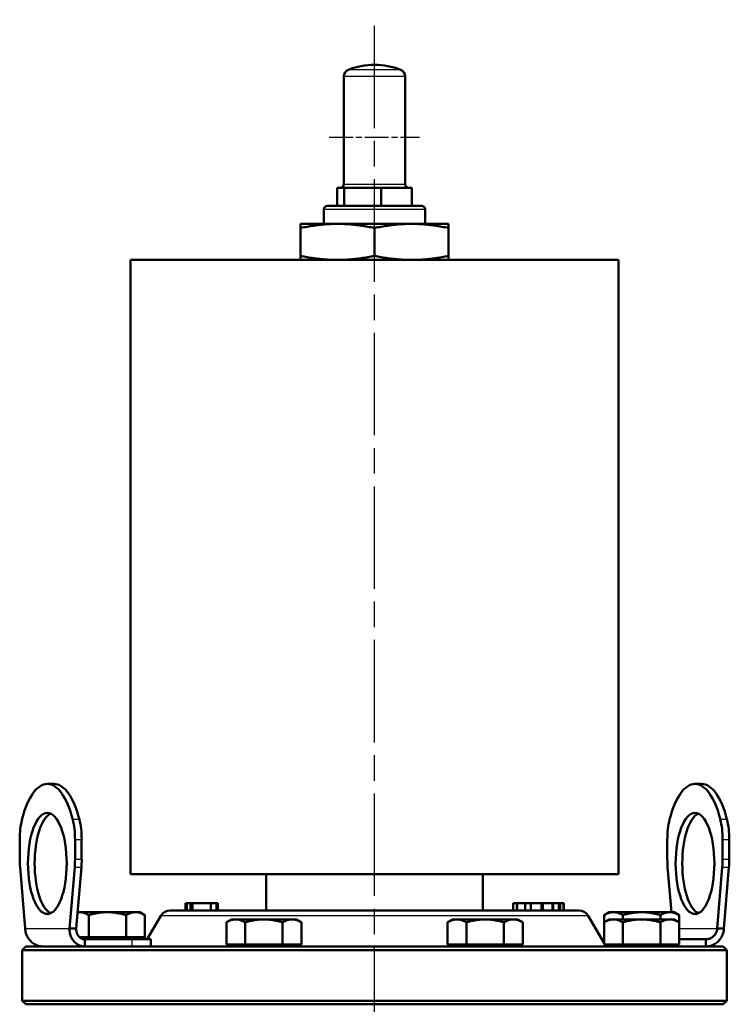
# Model space of a CAD drawing. Header units: millimetres. Extents: x 179 to 1975, y 100 to 1286.
# Tile 18 of 77: x 205 to 402, y 1013 to 1286. Entities that reach past the tile are written whole.
import ezdxf

# ---------------------------------------------------------------- set-up
doc = ezdxf.new("R2010")
doc.units = ezdxf.units.MM
doc.header["$LTSCALE"] = 5
doc.linetypes.add('CHAIN', pattern=[0.3543, 0.2362, -0.0295, 0.0591, -0.0295])
for name, color, linetype, lineweight in [('Mittellinie(DIN)', 4, 'CHAIN', 25), ('Mittelpunktmarkierung(DIN)', 4, 'CHAIN', 25), ('Sichtbare Kanten(DIN)', 7, 'Continuous', 50), ('Sichtbare tangentiale Kanten(DIN)', 3, 'Continuous', 25)]:
    doc.layers.add(name, color=color, linetype=linetype, lineweight=lineweight)

msp = doc.modelspace()

# ---------------------------------------------------------------- linework, layer by layer
at = {"layer": 'Mittellinie(DIN)', "linetype": 'CHAIN', "ltscale": 23.990969}
msp.add_line((303.61, 490.64), (303.61, 1285.65), dxfattribs=at)
at = {"layer": 'Mittelpunktmarkierung(DIN)', "linetype": 'CHAIN', "ltscale": 5.555937}
msp.add_line((291.11, 1253.15), (316.11, 1253.15), dxfattribs=at)
at = {"layer": 'Sichtbare Kanten(DIN)'}
for p, q in [((295.11, 1269.93), (295.11, 1240.14)), ((312.11, 1269.93), (312.11, 1240.14)), ((293.31, 1239.14), (294.25, 1239.14)), ((293.31, 1239.14), (293.31, 1234.14)), ((294.25, 1239.14), (295.2, 1239.14)), ((295.2, 1239.14), (300.35, 1239.14)), ((295.2, 1239.14), (295.2, 1234.14)), ((300.35, 1239.14), (305.5, 1239.14)), ((305.5, 1239.14), (309.71, 1239.14)), ((305.5, 1239.14), (305.5, 1234.14)), ((309.71, 1239.14), (313.92, 1239.14)), ((313.92, 1239.14), (313.92, 1234.14)), ((289.61, 1229.14), (289.61, 1233.14)), ((290.61, 1234.14), (316.61, 1234.14)), ((317.61, 1229.14), (317.61, 1233.14)), ((293.36, 1229.14), (283.11, 1229.14)), ((283.11, 1227.99), (283.11, 1229.14)), ((313.86, 1229.14), (293.36, 1229.14)), ((324.11, 1229.14), (313.86, 1229.14)), ((324.11, 1229.14), (324.11, 1227.99)), ((283.11, 1220.3), (283.11, 1227.99)), ((303.61, 1220.3), (303.61, 1227.99)), ((324.11, 1220.3), (324.11, 1227.99)), ((371.11, 1219.14), (236.11, 1219.14)), ((236.11, 1049.14), (236.11, 1219.14)), ((283.11, 1219.14), (283.11, 1220.3)), ((324.11, 1220.3), (324.11, 1219.14)), ((371.11, 1049.14), (371.11, 1219.14)), ((213.07, 1074.14), (214.92, 1074.14)), ((394.15, 1074.14), (392.31, 1074.14)), ((205.42, 1053.21), (205.42, 1058.78)), ((220.73, 1058.78), (220.73, 1053.21)), ((222.57, 1053.21), (222.57, 1058.78)), ((384.65, 1053.21), (384.65, 1058.78)), ((399.96, 1058.78), (399.96, 1053.21)), ((401.81, 1053.21), (401.81, 1058.78)), ((206.91, 1034.14), (205.51, 1051.1)), ((220.64, 1051.1), (219.24, 1034.14)), ((221.08, 1034.14), (222.49, 1051.1)), ((385.77, 1038.64), (384.74, 1051.1)), ((399.87, 1051.1), (398.47, 1034.14)), ((400.32, 1034.14), (401.72, 1051.1)), ((371.11, 1049.14), (236.11, 1049.14)), ((273.61, 1049.14), (273.61, 1039.14)), ((333.61, 1049.14), (333.61, 1039.14)), ((251.28, 1041.14), (251.27, 1041.14)), ((251.27, 1039.14), (251.27, 1041.14)), ((251.68, 1041.14), (251.28, 1041.14)), ((251.28, 1039.14), (251.28, 1041.14)), ((251.72, 1041.14), (251.68, 1041.14)), ((251.68, 1039.14), (251.68, 1041.14)), ((252.72, 1041.14), (251.72, 1041.14)), ((251.72, 1039.14), (251.72, 1041.14)), ((253.21, 1041.14), (252.72, 1041.14)), ((252.72, 1039.14), (252.72, 1041.14)), ((258.31, 1041.14), (253.21, 1041.14)), ((253.21, 1039.14), (253.21, 1041.14)), ((259.86, 1041.14), (258.31, 1041.14)), ((258.31, 1039.14), (258.31, 1041.14)), ((260.02, 1041.14), (259.86, 1041.14)), ((259.86, 1039.14), (259.86, 1041.14)), ((260.02, 1039.14), (260.02, 1041.14)), ((260.22, 1041.14), (260.02, 1041.14)), ((260.22, 1039.14), (260.22, 1041.14)), ((343.02, 1041.14), (341.97, 1041.14)), ((341.97, 1039.14), (341.97, 1041.14)), ((343.13, 1041.14), (343.02, 1041.14)), ((343.02, 1039.14), (343.02, 1041.14)), ((345.35, 1041.14), (343.13, 1041.14)), ((343.13, 1039.14), (343.13, 1041.14)), ((346.87, 1041.14), (345.35, 1041.14)), ((345.35, 1039.14), (345.35, 1041.14)), ((349.79, 1041.14), (346.87, 1041.14)), ((346.87, 1039.14), (346.87, 1041.14)), ((350.14, 1041.14), (349.79, 1041.14)), ((349.79, 1039.14), (349.79, 1041.14)), ((350.19, 1041.14), (350.14, 1041.14)), ((350.14, 1039.14), (350.14, 1041.14)), ((352.89, 1041.14), (350.19, 1041.14)), ((350.19, 1039.14), (350.19, 1041.14)), ((353.08, 1041.14), (352.89, 1041.14)), ((352.89, 1039.14), (352.89, 1041.14)), ((354.65, 1041.14), (353.08, 1041.14)), ((353.08, 1039.14), (353.08, 1041.14)), ((354.98, 1041.14), (354.65, 1041.14)), ((354.65, 1039.14), (354.65, 1041.14)), ((355.96, 1041.14), (354.98, 1041.14)), ((354.98, 1039.14), (354.98, 1041.14)), ((355.98, 1041.14), (355.96, 1041.14)), ((355.96, 1039.14), (355.96, 1041.14)), ((356.05, 1041.14), (355.98, 1041.14)), ((355.98, 1039.14), (355.98, 1041.14)), ((356.05, 1039.14), (356.05, 1041.14)), ((221.91, 1038.64), (221.46, 1038.64)), ((229.7, 1038.64), (221.91, 1038.64)), ((237.5, 1038.64), (229.7, 1038.64)), ((238.7, 1038.64), (237.5, 1038.64)), ((238.7, 1038.64), (240.09, 1037.84)), ((247.09, 1039.14), (360.13, 1039.14)), ((368.52, 1038.64), (367.13, 1037.84)), ((369.73, 1038.64), (368.52, 1038.64)), ((377.52, 1038.64), (369.73, 1038.64)), ((385.32, 1038.64), (377.52, 1038.64)), ((386.52, 1038.64), (385.32, 1038.64)), ((386.52, 1038.64), (387.92, 1037.84)), ((224.51, 1031.74), (224.51, 1037.84)), ((234.9, 1031.74), (234.9, 1037.84)), ((240.09, 1031.74), (240.09, 1037.84)), ((244.5, 1037.64), (240.74, 1031.14)), ((264, 1036.64), (262.61, 1035.84)), ((262.61, 1029.74), (262.61, 1035.84)), ((265.2, 1036.64), (264, 1036.64)), ((273, 1036.64), (265.2, 1036.64)), ((267.8, 1029.74), (267.8, 1035.84)), ((280.79, 1036.64), (273, 1036.64)), ((278.19, 1029.74), (278.19, 1035.84)), ((282, 1036.64), (280.79, 1036.64)), ((282, 1036.64), (283.39, 1035.84)), ((283.39, 1029.74), (283.39, 1035.84)), ((325.23, 1036.64), (323.84, 1035.84)), ((323.84, 1029.74), (323.84, 1035.84)), ((326.43, 1036.64), (325.23, 1036.64)), ((334.23, 1036.64), (326.43, 1036.64)), ((329.03, 1029.74), (329.03, 1035.84)), ((342.02, 1036.64), (334.23, 1036.64)), ((339.42, 1029.74), (339.42, 1035.84)), ((343.23, 1036.64), (342.02, 1036.64)), ((343.23, 1036.64), (344.62, 1035.84)), ((344.62, 1029.74), (344.62, 1035.84)), ((362.73, 1037.64), (367.13, 1030.02)), ((367.13, 1035.84), (367.13, 1037.84)), ((368.52, 1036.64), (367.13, 1035.84)), ((367.13, 1029.74), (367.13, 1035.84)), ((369.73, 1036.64), (368.52, 1036.64)), ((377.52, 1036.64), (369.73, 1036.64)), ((372.33, 1036.64), (372.33, 1037.84)), ((372.33, 1029.74), (372.33, 1035.84)), ((385.32, 1036.64), (377.52, 1036.64)), ((382.72, 1036.64), (382.72, 1037.84)), ((382.72, 1029.74), (382.72, 1035.84)), ((386.52, 1036.64), (385.32, 1036.64)), ((386.52, 1036.64), (387.92, 1035.84)), ((387.92, 1035.84), (387.92, 1037.84)), ((387.92, 1029.74), (387.92, 1035.84)), ((219.24, 1034.14), (221.08, 1034.14)), ((398.47, 1034.14), (400.32, 1034.14)), ((224.51, 1031.74), (221.96, 1031.74)), ((223.47, 1029.14), (223.47, 1031.14)), ((236.53, 1031.14), (223.47, 1031.14)), ((234.9, 1031.74), (224.51, 1031.74)), ((240.09, 1031.74), (234.9, 1031.74)), ((236.53, 1031.14), (241.7, 1031.14)), ((238.02, 1031.74), (238.02, 1031.14)), ((240.09, 1031.14), (240.09, 1031.74)), ((241.7, 1029.14), (241.7, 1031.14)), ((366.48, 1031.14), (367.13, 1031.14)), ((395.31, 1031.14), (387.92, 1031.14)), ((395.31, 1031.14), (395.31, 1029.14)), ((207.11, 1029.14), (206.11, 1028.14)), ((401.11, 1028.14), (206.11, 1028.14)), ((206.11, 1014.14), (206.11, 1028.14)), ((207.11, 1029.14), (400.11, 1029.14)), ((267.8, 1029.74), (262.61, 1029.74)), ((264.68, 1029.74), (264.68, 1029.14)), ((278.19, 1029.74), (267.8, 1029.74)), ((283.39, 1029.74), (278.19, 1029.74)), ((281.31, 1029.74), (281.31, 1029.14)), ((329.03, 1029.74), (323.84, 1029.74)), ((325.91, 1029.74), (325.91, 1029.14)), ((339.42, 1029.74), (329.03, 1029.74)), ((344.62, 1029.74), (339.42, 1029.74)), ((342.54, 1029.74), (342.54, 1029.14)), ((372.33, 1029.74), (367.13, 1029.74)), ((367.29, 1029.74), (367.64, 1029.14)), ((369.21, 1029.74), (369.21, 1029.14)), ((382.72, 1029.74), (372.33, 1029.74)), ((387.92, 1029.74), (382.72, 1029.74)), ((385.84, 1029.74), (385.84, 1029.14)), ((400.11, 1029.14), (401.11, 1028.14)), ((401.11, 1014.14), (401.11, 1028.14)), ((206.11, 1014.14), (401.11, 1014.14)), ((207.11, 1013.14), (206.11, 1014.14)), ((400.11, 1013.14), (401.11, 1014.14)), ((400.11, 1013.14), (207.11, 1013.14))]:
    msp.add_line(p, q, dxfattribs=at)
at = {"layer": 'Sichtbare Kanten(DIN)', "flags": 128}
for points in [[(293.36, 1229.14), (292.95, 1229.14), (292.54, 1229.13), (292.13, 1229.12), (291.72, 1229.11), (291.31, 1229.09), (290.91, 1229.07), (290.5, 1229.05), (290.08, 1229.02), (289.67, 1228.98), (289.26, 1228.95), (288.84, 1228.9), (288.43, 1228.86), (288, 1228.81), (287.58, 1228.76), (287.15, 1228.7), (286.72, 1228.64), (286.29, 1228.57), (285.85, 1228.5), (285.41, 1228.43), (284.96, 1228.35), (284.51, 1228.27), (284.05, 1228.18), (283.58, 1228.09), (283.11, 1227.99)], [(303.61, 1227.99), (303.14, 1228.09), (302.68, 1228.18), (302.22, 1228.27), (301.76, 1228.35), (301.32, 1228.43), (300.87, 1228.5), (300.43, 1228.57), (300, 1228.64), (299.57, 1228.7), (299.14, 1228.76), (298.72, 1228.81), (298.3, 1228.86), (297.88, 1228.9), (297.47, 1228.95), (297.05, 1228.98), (296.64, 1229.02), (296.23, 1229.05), (295.82, 1229.07), (295.41, 1229.09), (295, 1229.11), (294.59, 1229.12), (294.18, 1229.13), (293.77, 1229.14), (293.36, 1229.14)], [(313.86, 1229.14), (313.45, 1229.14), (313.04, 1229.13), (312.63, 1229.12), (312.22, 1229.11), (311.81, 1229.09), (311.41, 1229.07), (311, 1229.05), (310.58, 1229.02), (310.17, 1228.98), (309.76, 1228.95), (309.34, 1228.9), (308.93, 1228.86), (308.5, 1228.81), (308.08, 1228.76), (307.65, 1228.7), (307.22, 1228.64), (306.79, 1228.57), (306.35, 1228.5), (305.91, 1228.43), (305.46, 1228.35), (305.01, 1228.27), (304.55, 1228.18), (304.08, 1228.09), (303.61, 1227.99)], [(324.11, 1227.99), (323.64, 1228.09), (323.18, 1228.18), (322.72, 1228.27), (322.26, 1228.35), (321.82, 1228.43), (321.37, 1228.5), (320.93, 1228.57), (320.5, 1228.64), (320.07, 1228.7), (319.64, 1228.76), (319.22, 1228.81), (318.8, 1228.86), (318.38, 1228.9), (317.97, 1228.95), (317.55, 1228.98), (317.14, 1229.02), (316.73, 1229.05), (316.32, 1229.07), (315.91, 1229.09), (315.5, 1229.11), (315.09, 1229.12), (314.68, 1229.13), (314.27, 1229.14), (313.86, 1229.14)], [(283.11, 1220.3), (283.58, 1220.2), (284.05, 1220.11), (284.51, 1220.02), (284.96, 1219.94), (285.41, 1219.86), (285.85, 1219.78), (286.29, 1219.71), (286.72, 1219.65), (287.15, 1219.59), (287.58, 1219.53), (288, 1219.47), (288.43, 1219.43), (288.84, 1219.38), (289.26, 1219.34), (289.67, 1219.3), (290.08, 1219.27), (290.5, 1219.24), (290.91, 1219.21), (291.31, 1219.19), (291.72, 1219.17), (292.13, 1219.16), (292.54, 1219.15), (292.95, 1219.14), (293.36, 1219.14)], [(293.36, 1219.14), (293.77, 1219.14), (294.18, 1219.15), (294.59, 1219.16), (295, 1219.17), (295.41, 1219.19), (295.82, 1219.21), (296.23, 1219.24), (296.64, 1219.27), (297.05, 1219.3), (297.47, 1219.34), (297.88, 1219.38), (298.3, 1219.43), (298.72, 1219.47), (299.14, 1219.53), (299.57, 1219.59), (300, 1219.65), (300.43, 1219.71), (300.87, 1219.78), (301.32, 1219.86), (301.76, 1219.94), (302.22, 1220.02), (302.68, 1220.11), (303.14, 1220.2), (303.61, 1220.3)], [(303.61, 1220.3), (304.08, 1220.2), (304.55, 1220.11), (305.01, 1220.02), (305.46, 1219.94), (305.91, 1219.86), (306.35, 1219.78), (306.79, 1219.71), (307.22, 1219.65), (307.65, 1219.59), (308.08, 1219.53), (308.5, 1219.47), (308.93, 1219.43), (309.34, 1219.38), (309.76, 1219.34), (310.17, 1219.3), (310.58, 1219.27), (311, 1219.24), (311.41, 1219.21), (311.81, 1219.19), (312.22, 1219.17), (312.63, 1219.16), (313.04, 1219.15), (313.45, 1219.14), (313.86, 1219.14)], [(313.86, 1219.14), (314.27, 1219.14), (314.68, 1219.15), (315.09, 1219.16), (315.5, 1219.17), (315.91, 1219.19), (316.32, 1219.21), (316.73, 1219.24), (317.14, 1219.27), (317.55, 1219.3), (317.97, 1219.34), (318.38, 1219.38), (318.8, 1219.43), (319.22, 1219.47), (319.64, 1219.53), (320.07, 1219.59), (320.5, 1219.65), (320.93, 1219.71), (321.37, 1219.78), (321.82, 1219.86), (322.26, 1219.94), (322.72, 1220.02), (323.18, 1220.11), (323.64, 1220.2), (324.11, 1220.3)], [(221.91, 1038.64), (221.89, 1038.64), (221.87, 1038.64), (221.85, 1038.64), (221.83, 1038.64), (221.81, 1038.64), (221.79, 1038.64), (221.78, 1038.64), (221.76, 1038.64), (221.74, 1038.64), (221.72, 1038.64), (221.7, 1038.64), (221.68, 1038.64), (221.66, 1038.63), (221.64, 1038.63), (221.62, 1038.63), (221.61, 1038.63), (221.59, 1038.63), (221.57, 1038.63), (221.55, 1038.63), (221.53, 1038.62), (221.51, 1038.62), (221.49, 1038.62), (221.47, 1038.62), (221.45, 1038.62)], [(224.51, 1037.84), (224.39, 1037.91), (224.27, 1037.97), (224.15, 1038.03), (224.04, 1038.09), (223.92, 1038.15), (223.81, 1038.2), (223.7, 1038.25), (223.59, 1038.29), (223.48, 1038.33), (223.37, 1038.37), (223.27, 1038.41), (223.16, 1038.45), (223.05, 1038.48), (222.95, 1038.51), (222.84, 1038.53), (222.74, 1038.55), (222.63, 1038.58), (222.53, 1038.59), (222.43, 1038.61), (222.32, 1038.62), (222.22, 1038.63), (222.12, 1038.64), (222.01, 1038.64), (221.91, 1038.64)], [(229.7, 1038.64), (229.49, 1038.64), (229.29, 1038.64), (229.08, 1038.63), (228.87, 1038.62), (228.66, 1038.61), (228.46, 1038.59), (228.25, 1038.58), (228.04, 1038.55), (227.83, 1038.53), (227.62, 1038.51), (227.41, 1038.48), (227.2, 1038.45), (226.99, 1038.41), (226.77, 1038.37), (226.56, 1038.33), (226.34, 1038.29), (226.12, 1038.25), (225.9, 1038.2), (225.67, 1038.15), (225.44, 1038.09), (225.21, 1038.03), (224.98, 1037.97), (224.75, 1037.91), (224.51, 1037.84)], [(234.9, 1037.84), (234.66, 1037.91), (234.42, 1037.97), (234.19, 1038.03), (233.96, 1038.09), (233.73, 1038.15), (233.51, 1038.2), (233.29, 1038.25), (233.07, 1038.29), (232.85, 1038.33), (232.63, 1038.37), (232.42, 1038.41), (232.21, 1038.45), (231.99, 1038.48), (231.78, 1038.51), (231.57, 1038.53), (231.36, 1038.55), (231.16, 1038.58), (230.95, 1038.59), (230.74, 1038.61), (230.53, 1038.62), (230.33, 1038.63), (230.12, 1038.64), (229.91, 1038.64), (229.7, 1038.64)], [(237.5, 1038.64), (237.39, 1038.64), (237.29, 1038.64), (237.18, 1038.63), (237.08, 1038.62), (236.98, 1038.61), (236.87, 1038.59), (236.77, 1038.58), (236.67, 1038.55), (236.56, 1038.53), (236.46, 1038.51), (236.35, 1038.48), (236.25, 1038.45), (236.14, 1038.41), (236.03, 1038.37), (235.92, 1038.33), (235.81, 1038.29), (235.7, 1038.25), (235.59, 1038.2), (235.48, 1038.15), (235.37, 1038.09), (235.25, 1038.03), (235.14, 1037.97), (235.02, 1037.91), (234.9, 1037.84)], [(240.09, 1037.84), (239.98, 1037.91), (239.86, 1037.97), (239.74, 1038.03), (239.63, 1038.09), (239.51, 1038.15), (239.4, 1038.2), (239.29, 1038.25), (239.18, 1038.29), (239.07, 1038.33), (238.96, 1038.37), (238.85, 1038.41), (238.75, 1038.45), (238.64, 1038.48), (238.54, 1038.51), (238.43, 1038.53), (238.33, 1038.55), (238.22, 1038.58), (238.12, 1038.59), (238.02, 1038.61), (237.91, 1038.62), (237.81, 1038.63), (237.7, 1038.64), (237.6, 1038.64), (237.5, 1038.64)], [(369.73, 1038.64), (369.62, 1038.64), (369.52, 1038.64), (369.42, 1038.63), (369.31, 1038.62), (369.21, 1038.61), (369.11, 1038.59), (369, 1038.58), (368.9, 1038.55), (368.79, 1038.53), (368.69, 1038.51), (368.58, 1038.48), (368.48, 1038.45), (368.37, 1038.41), (368.26, 1038.37), (368.16, 1038.33), (368.05, 1038.29), (367.94, 1038.25), (367.83, 1038.2), (367.71, 1038.15), (367.6, 1038.09), (367.48, 1038.03), (367.37, 1037.97), (367.25, 1037.91), (367.13, 1037.84)], [(372.33, 1037.84), (372.21, 1037.91), (372.09, 1037.97), (371.97, 1038.03), (371.86, 1038.09), (371.74, 1038.15), (371.63, 1038.2), (371.52, 1038.25), (371.41, 1038.29), (371.3, 1038.33), (371.19, 1038.37), (371.09, 1038.41), (370.98, 1038.45), (370.87, 1038.48), (370.77, 1038.51), (370.66, 1038.53), (370.56, 1038.55), (370.46, 1038.58), (370.35, 1038.59), (370.25, 1038.61), (370.14, 1038.62), (370.04, 1038.63), (369.94, 1038.64), (369.83, 1038.64), (369.73, 1038.64)], [(377.52, 1038.64), (377.31, 1038.64), (377.11, 1038.64), (376.9, 1038.63), (376.69, 1038.62), (376.48, 1038.61), (376.28, 1038.59), (376.07, 1038.58), (375.86, 1038.55), (375.65, 1038.53), (375.44, 1038.51), (375.23, 1038.48), (375.02, 1038.45), (374.81, 1038.41), (374.59, 1038.37), (374.38, 1038.33), (374.16, 1038.29), (373.94, 1038.25), (373.72, 1038.2), (373.49, 1038.15), (373.26, 1038.09), (373.03, 1038.03), (372.8, 1037.97), (372.57, 1037.91), (372.33, 1037.84)], [(382.72, 1037.84), (382.48, 1037.91), (382.24, 1037.97), (382.01, 1038.03), (381.78, 1038.09), (381.55, 1038.15), (381.33, 1038.2), (381.11, 1038.25), (380.89, 1038.29), (380.67, 1038.33), (380.45, 1038.37), (380.24, 1038.41), (380.03, 1038.45), (379.81, 1038.48), (379.6, 1038.51), (379.39, 1038.53), (379.18, 1038.55), (378.98, 1038.58), (378.77, 1038.59), (378.56, 1038.61), (378.35, 1038.62), (378.15, 1038.63), (377.94, 1038.64), (377.73, 1038.64), (377.52, 1038.64)], [(385.32, 1038.64), (385.21, 1038.64), (385.11, 1038.64), (385.01, 1038.63), (384.9, 1038.62), (384.8, 1038.61), (384.69, 1038.59), (384.59, 1038.58), (384.49, 1038.55), (384.38, 1038.53), (384.28, 1038.51), (384.17, 1038.48), (384.07, 1038.45), (383.96, 1038.41), (383.85, 1038.37), (383.74, 1038.33), (383.63, 1038.29), (383.52, 1038.25), (383.41, 1038.2), (383.3, 1038.15), (383.19, 1038.09), (383.07, 1038.03), (382.96, 1037.97), (382.84, 1037.91), (382.72, 1037.84)], [(387.92, 1037.84), (387.8, 1037.91), (387.68, 1037.97), (387.56, 1038.03), (387.45, 1038.09), (387.33, 1038.15), (387.22, 1038.2), (387.11, 1038.25), (387, 1038.29), (386.89, 1038.33), (386.78, 1038.37), (386.68, 1038.41), (386.57, 1038.45), (386.46, 1038.48), (386.36, 1038.51), (386.25, 1038.53), (386.15, 1038.55), (386.04, 1038.58), (385.94, 1038.59), (385.84, 1038.61), (385.73, 1038.62), (385.63, 1038.63), (385.53, 1038.64), (385.42, 1038.64), (385.32, 1038.64)], [(265.2, 1036.64), (265.1, 1036.64), (265, 1036.64), (264.89, 1036.63), (264.79, 1036.62), (264.68, 1036.61), (264.58, 1036.59), (264.48, 1036.58), (264.37, 1036.55), (264.27, 1036.53), (264.16, 1036.51), (264.06, 1036.48), (263.95, 1036.45), (263.85, 1036.41), (263.74, 1036.37), (263.63, 1036.33), (263.52, 1036.29), (263.41, 1036.25), (263.3, 1036.2), (263.19, 1036.15), (263.07, 1036.09), (262.96, 1036.03), (262.84, 1035.97), (262.73, 1035.91), (262.61, 1035.84)], [(267.8, 1035.84), (267.68, 1035.91), (267.56, 1035.97), (267.45, 1036.03), (267.33, 1036.09), (267.22, 1036.15), (267.11, 1036.2), (267, 1036.25), (266.89, 1036.29), (266.78, 1036.33), (266.67, 1036.37), (266.56, 1036.41), (266.46, 1036.45), (266.35, 1036.48), (266.24, 1036.51), (266.14, 1036.53), (266.03, 1036.55), (265.93, 1036.58), (265.83, 1036.59), (265.72, 1036.61), (265.62, 1036.62), (265.52, 1036.63), (265.41, 1036.64), (265.31, 1036.64), (265.2, 1036.64)], [(273, 1036.64), (272.79, 1036.64), (272.58, 1036.64), (272.37, 1036.63), (272.17, 1036.62), (271.96, 1036.61), (271.75, 1036.59), (271.54, 1036.58), (271.34, 1036.55), (271.13, 1036.53), (270.92, 1036.51), (270.71, 1036.48), (270.5, 1036.45), (270.28, 1036.41), (270.07, 1036.37), (269.85, 1036.33), (269.63, 1036.29), (269.41, 1036.25), (269.19, 1036.2), (268.97, 1036.15), (268.74, 1036.09), (268.51, 1036.03), (268.28, 1035.97), (268.04, 1035.91), (267.8, 1035.84)], [(278.19, 1035.84), (277.96, 1035.91), (277.72, 1035.97), (277.49, 1036.03), (277.26, 1036.09), (277.03, 1036.15), (276.81, 1036.2), (276.58, 1036.25), (276.36, 1036.29), (276.15, 1036.33), (275.93, 1036.37), (275.71, 1036.41), (275.5, 1036.45), (275.29, 1036.48), (275.08, 1036.51), (274.87, 1036.53), (274.66, 1036.55), (274.45, 1036.58), (274.24, 1036.59), (274.04, 1036.61), (273.83, 1036.62), (273.62, 1036.63), (273.41, 1036.64), (273.21, 1036.64), (273, 1036.64)], [(280.79, 1036.64), (280.69, 1036.64), (280.58, 1036.64), (280.48, 1036.63), (280.38, 1036.62), (280.27, 1036.61), (280.17, 1036.59), (280.07, 1036.58), (279.96, 1036.55), (279.86, 1036.53), (279.75, 1036.51), (279.65, 1036.48), (279.54, 1036.45), (279.43, 1036.41), (279.33, 1036.37), (279.22, 1036.33), (279.11, 1036.29), (279, 1036.25), (278.89, 1036.2), (278.78, 1036.15), (278.66, 1036.09), (278.55, 1036.03), (278.43, 1035.97), (278.31, 1035.91), (278.19, 1035.84)], [(283.39, 1035.84), (283.27, 1035.91), (283.15, 1035.97), (283.04, 1036.03), (282.92, 1036.09), (282.81, 1036.15), (282.7, 1036.2), (282.58, 1036.25), (282.47, 1036.29), (282.37, 1036.33), (282.26, 1036.37), (282.15, 1036.41), (282.04, 1036.45), (281.94, 1036.48), (281.83, 1036.51), (281.73, 1036.53), (281.62, 1036.55), (281.52, 1036.58), (281.42, 1036.59), (281.31, 1036.61), (281.21, 1036.62), (281.1, 1036.63), (281, 1036.64), (280.9, 1036.64), (280.79, 1036.64)], [(326.43, 1036.64), (326.33, 1036.64), (326.23, 1036.64), (326.12, 1036.63), (326.02, 1036.62), (325.91, 1036.61), (325.81, 1036.59), (325.71, 1036.58), (325.6, 1036.55), (325.5, 1036.53), (325.39, 1036.51), (325.29, 1036.48), (325.18, 1036.45), (325.08, 1036.41), (324.97, 1036.37), (324.86, 1036.33), (324.75, 1036.29), (324.64, 1036.25), (324.53, 1036.2), (324.42, 1036.15), (324.3, 1036.09), (324.19, 1036.03), (324.07, 1035.97), (323.95, 1035.91), (323.84, 1035.84)], [(329.03, 1035.84), (328.91, 1035.91), (328.79, 1035.97), (328.68, 1036.03), (328.56, 1036.09), (328.45, 1036.15), (328.34, 1036.2), (328.23, 1036.25), (328.12, 1036.29), (328.01, 1036.33), (327.9, 1036.37), (327.79, 1036.41), (327.68, 1036.45), (327.58, 1036.48), (327.47, 1036.51), (327.37, 1036.53), (327.26, 1036.55), (327.16, 1036.58), (327.06, 1036.59), (326.95, 1036.61), (326.85, 1036.62), (326.74, 1036.63), (326.64, 1036.64), (326.54, 1036.64), (326.43, 1036.64)], [(334.23, 1036.64), (334.02, 1036.64), (333.81, 1036.64), (333.6, 1036.63), (333.4, 1036.62), (333.19, 1036.61), (332.98, 1036.59), (332.77, 1036.58), (332.57, 1036.55), (332.36, 1036.53), (332.15, 1036.51), (331.94, 1036.48), (331.72, 1036.45), (331.51, 1036.41), (331.3, 1036.37), (331.08, 1036.33), (330.86, 1036.29), (330.64, 1036.25), (330.42, 1036.2), (330.2, 1036.15), (329.97, 1036.09), (329.74, 1036.03), (329.51, 1035.97), (329.27, 1035.91), (329.03, 1035.84)], [(339.42, 1035.84), (339.18, 1035.91), (338.95, 1035.97), (338.72, 1036.03), (338.49, 1036.09), (338.26, 1036.15), (338.03, 1036.2), (337.81, 1036.25), (337.59, 1036.29), (337.37, 1036.33), (337.16, 1036.37), (336.94, 1036.41), (336.73, 1036.45), (336.52, 1036.48), (336.31, 1036.51), (336.1, 1036.53), (335.89, 1036.55), (335.68, 1036.58), (335.47, 1036.59), (335.27, 1036.61), (335.06, 1036.62), (334.85, 1036.63), (334.64, 1036.64), (334.44, 1036.64), (334.23, 1036.64)], [(342.02, 1036.64), (341.92, 1036.64), (341.81, 1036.64), (341.71, 1036.63), (341.61, 1036.62), (341.5, 1036.61), (341.4, 1036.59), (341.29, 1036.58), (341.19, 1036.55), (341.09, 1036.53), (340.98, 1036.51), (340.88, 1036.48), (340.77, 1036.45), (340.66, 1036.41), (340.56, 1036.37), (340.45, 1036.33), (340.34, 1036.29), (340.23, 1036.25), (340.12, 1036.2), (340.01, 1036.15), (339.89, 1036.09), (339.78, 1036.03), (339.66, 1035.97), (339.54, 1035.91), (339.42, 1035.84)], [(344.62, 1035.84), (344.5, 1035.91), (344.38, 1035.97), (344.27, 1036.03), (344.15, 1036.09), (344.04, 1036.15), (343.93, 1036.2), (343.81, 1036.25), (343.7, 1036.29), (343.6, 1036.33), (343.49, 1036.37), (343.38, 1036.41), (343.27, 1036.45), (343.17, 1036.48), (343.06, 1036.51), (342.96, 1036.53), (342.85, 1036.55), (342.75, 1036.58), (342.64, 1036.59), (342.54, 1036.61), (342.44, 1036.62), (342.33, 1036.63), (342.23, 1036.64), (342.13, 1036.64), (342.02, 1036.64)], [(369.73, 1036.64), (369.62, 1036.64), (369.52, 1036.64), (369.42, 1036.63), (369.31, 1036.62), (369.21, 1036.61), (369.11, 1036.59), (369, 1036.58), (368.9, 1036.55), (368.79, 1036.53), (368.69, 1036.51), (368.58, 1036.48), (368.48, 1036.45), (368.37, 1036.41), (368.26, 1036.37), (368.16, 1036.33), (368.05, 1036.29), (367.94, 1036.25), (367.83, 1036.2), (367.71, 1036.15), (367.6, 1036.09), (367.48, 1036.03), (367.37, 1035.97), (367.25, 1035.91), (367.13, 1035.84)], [(372.33, 1035.84), (372.21, 1035.91), (372.09, 1035.97), (371.97, 1036.03), (371.86, 1036.09), (371.74, 1036.15), (371.63, 1036.2), (371.52, 1036.25), (371.41, 1036.29), (371.3, 1036.33), (371.19, 1036.37), (371.09, 1036.41), (370.98, 1036.45), (370.87, 1036.48), (370.77, 1036.51), (370.66, 1036.53), (370.56, 1036.55), (370.46, 1036.58), (370.35, 1036.59), (370.25, 1036.61), (370.14, 1036.62), (370.04, 1036.63), (369.94, 1036.64), (369.83, 1036.64), (369.73, 1036.64)], [(377.52, 1036.64), (377.31, 1036.64), (377.11, 1036.64), (376.9, 1036.63), (376.69, 1036.62), (376.48, 1036.61), (376.28, 1036.59), (376.07, 1036.58), (375.86, 1036.55), (375.65, 1036.53), (375.44, 1036.51), (375.23, 1036.48), (375.02, 1036.45), (374.81, 1036.41), (374.59, 1036.37), (374.38, 1036.33), (374.16, 1036.29), (373.94, 1036.25), (373.72, 1036.2), (373.49, 1036.15), (373.26, 1036.09), (373.03, 1036.03), (372.8, 1035.97), (372.57, 1035.91), (372.33, 1035.84)], [(382.72, 1035.84), (382.48, 1035.91), (382.24, 1035.97), (382.01, 1036.03), (381.78, 1036.09), (381.55, 1036.15), (381.33, 1036.2), (381.11, 1036.25), (380.89, 1036.29), (380.67, 1036.33), (380.45, 1036.37), (380.24, 1036.41), (380.03, 1036.45), (379.81, 1036.48), (379.6, 1036.51), (379.39, 1036.53), (379.18, 1036.55), (378.98, 1036.58), (378.77, 1036.59), (378.56, 1036.61), (378.35, 1036.62), (378.15, 1036.63), (377.94, 1036.64), (377.73, 1036.64), (377.52, 1036.64)], [(385.32, 1036.64), (385.21, 1036.64), (385.11, 1036.64), (385.01, 1036.63), (384.9, 1036.62), (384.8, 1036.61), (384.69, 1036.59), (384.59, 1036.58), (384.49, 1036.55), (384.38, 1036.53), (384.28, 1036.51), (384.17, 1036.48), (384.07, 1036.45), (383.96, 1036.41), (383.85, 1036.37), (383.74, 1036.33), (383.63, 1036.29), (383.52, 1036.25), (383.41, 1036.2), (383.3, 1036.15), (383.19, 1036.09), (383.07, 1036.03), (382.96, 1035.97), (382.84, 1035.91), (382.72, 1035.84)], [(387.92, 1035.84), (387.8, 1035.91), (387.68, 1035.97), (387.56, 1036.03), (387.45, 1036.09), (387.33, 1036.15), (387.22, 1036.2), (387.11, 1036.25), (387, 1036.29), (386.89, 1036.33), (386.78, 1036.37), (386.68, 1036.41), (386.57, 1036.45), (386.46, 1036.48), (386.36, 1036.51), (386.25, 1036.53), (386.15, 1036.55), (386.04, 1036.58), (385.94, 1036.59), (385.84, 1036.61), (385.73, 1036.62), (385.63, 1036.63), (385.53, 1036.64), (385.42, 1036.64), (385.32, 1036.64)], [(211.92, 1029.14), (211.6, 1029.15), (211.28, 1029.19), (210.97, 1029.24), (210.66, 1029.31), (210.35, 1029.41), (210.05, 1029.52), (209.76, 1029.66), (209.48, 1029.81), (209.21, 1029.99), (208.94, 1030.18), (208.69, 1030.38), (208.46, 1030.61), (208.23, 1030.85), (208.03, 1031.1), (207.83, 1031.36), (207.66, 1031.64), (207.5, 1031.93), (207.36, 1032.23), (207.23, 1032.54), (207.13, 1032.85), (207.05, 1033.17), (206.98, 1033.49), (206.93, 1033.82), (206.91, 1034.14)], [(219.24, 1034.14), (219.23, 1033.82), (219.24, 1033.49), (219.28, 1033.17), (219.33, 1032.85), (219.4, 1032.54), (219.49, 1032.23), (219.6, 1031.93), (219.73, 1031.64), (219.87, 1031.36), (220.03, 1031.1), (220.2, 1030.85), (220.39, 1030.61), (220.6, 1030.38), (220.82, 1030.18), (221.05, 1029.99), (221.29, 1029.81), (221.54, 1029.66), (221.8, 1029.52), (222.06, 1029.41), (222.34, 1029.31), (222.61, 1029.24), (222.9, 1029.19), (223.18, 1029.15), (223.47, 1029.14)], [(223.47, 1031.14), (223.3, 1031.15), (223.14, 1031.17), (222.97, 1031.2), (222.81, 1031.24), (222.66, 1031.3), (222.5, 1031.37), (222.35, 1031.45), (222.21, 1031.54), (222.07, 1031.65), (221.94, 1031.76), (221.82, 1031.89), (221.7, 1032.02), (221.59, 1032.16), (221.49, 1032.32), (221.41, 1032.48), (221.33, 1032.64), (221.26, 1032.82), (221.2, 1032.99), (221.15, 1033.18), (221.11, 1033.37), (221.09, 1033.56), (221.08, 1033.75), (221.07, 1033.95), (221.08, 1034.14)], [(398.47, 1034.14), (398.45, 1033.95), (398.41, 1033.75), (398.37, 1033.56), (398.31, 1033.37), (398.24, 1033.18), (398.16, 1032.99), (398.07, 1032.82), (397.97, 1032.64), (397.86, 1032.48), (397.73, 1032.32), (397.6, 1032.16), (397.46, 1032.02), (397.31, 1031.89), (397.16, 1031.76), (396.99, 1031.65), (396.82, 1031.54), (396.65, 1031.45), (396.47, 1031.37), (396.28, 1031.3), (396.09, 1031.24), (395.9, 1031.2), (395.7, 1031.17), (395.51, 1031.15), (395.31, 1031.14)], [(395.31, 1029.14), (395.63, 1029.15), (395.94, 1029.19), (396.26, 1029.24), (396.57, 1029.31), (396.87, 1029.41), (397.17, 1029.52), (397.46, 1029.66), (397.75, 1029.81), (398.02, 1029.99), (398.28, 1030.18), (398.53, 1030.38), (398.77, 1030.61), (398.99, 1030.85), (399.2, 1031.1), (399.39, 1031.36), (399.57, 1031.64), (399.73, 1031.93), (399.87, 1032.23), (399.99, 1032.54), (400.09, 1032.85), (400.18, 1033.17), (400.25, 1033.49), (400.29, 1033.82), (400.32, 1034.14)]]:
    msp.add_lwpolyline(points, dxfattribs=at)
at = {"layer": 'Sichtbare Kanten(DIN)'}
for centre, radius, start, end in [((303.61, 1253.15), 20, 68.8316, 111.1684), ((297.11, 1269.93), 2, 111.1684, 180), ((310.11, 1269.93), 2, 0, 68.8316), ((294.11, 1240.14), 1, 270, 0), ((313.11, 1240.14), 1, 180, 270), ((290.61, 1233.14), 1, 90, 180), ((316.61, 1233.14), 1, 0, 90), ((247.09, 1036.14), 3, 90, 150), ((360.13, 1036.14), 3, 30, 90)]:
    msp.add_arc(centre, radius, start, end, dxfattribs=at)
for centre, major_axis, start_param, end_param in [((213.07, 1052.14), (0, 22), 5.298075, 7.268296), ((214.92, 1052.14), (0, 22), 5.298075, 6.283185), ((392.31, 1052.14), (0, 22), 5.298075, 7.268296), ((394.15, 1052.14), (0, 22), 5.298075, 6.283185), ((214.92, 1052.14), (0, 14), 0.17331, 2.968283), ((394.15, 1052.14), (0, 14), 0.17331, 2.968283), ((209.25, 1058.78), (0, 10), 0.985111, 1.570796), ((216.9, 1058.78), (0, -10), 1.570796, 2.156482), ((218.75, 1058.78), (0, 10), 4.712389, 5.298075), ((388.48, 1058.78), (0, 10), 0.985111, 1.570796), ((396.13, 1058.78), (0, -10), 1.570796, 2.156482), ((397.98, 1058.78), (0, 10), 4.712389, 5.298075), ((209.25, 1053.21), (0, 10), 1.570796, 1.783764), ((216.9, 1053.21), (0, -10), 1.357828, 1.570796), ((218.75, 1053.21), (0, 10), 4.499421, 4.712389), ((388.48, 1053.21), (0, 10), 1.570796, 1.783764), ((396.13, 1053.21), (0, -10), 1.357828, 1.570796), ((397.98, 1053.21), (0, 10), 4.499421, 4.712389)]:
    msp.add_ellipse(centre, major_axis=major_axis, ratio=0.382683, start_param=start_param, end_param=end_param, dxfattribs=at)
for centre in [(213.07, 1052.14), (392.31, 1052.14)]:
    msp.add_ellipse(centre, major_axis=(0, 14), ratio=0.382683, dxfattribs=at)
at = {"layer": 'Sichtbare tangentiale Kanten(DIN)'}
for p, q in [((312.11, 1269.93), (295.11, 1269.93)), ((310.83, 1271.8), (296.39, 1271.8)), ((295.11, 1240.14), (312.11, 1240.14)), ((317.61, 1233.14), (289.61, 1233.14)), ((221.94, 1064.3), (220.09, 1064.3)), ((401.17, 1064.3), (399.32, 1064.3)), ((220.73, 1058.78), (222.57, 1058.78)), ((399.96, 1058.78), (401.81, 1058.78)), ((222.57, 1053.21), (220.73, 1053.21)), ((401.81, 1053.21), (399.96, 1053.21)), ((220.64, 1051.1), (222.49, 1051.1)), ((399.87, 1051.1), (401.72, 1051.1)), ((362.73, 1037.64), (244.5, 1037.64)), ((206.91, 1034.14), (219.24, 1034.14)), ((387.92, 1034.14), (398.47, 1034.14)), ((236.53, 1029.14), (236.53, 1031.14))]:
    msp.add_line(p, q, dxfattribs=at)

doc.saveas('drawing.dxf')
